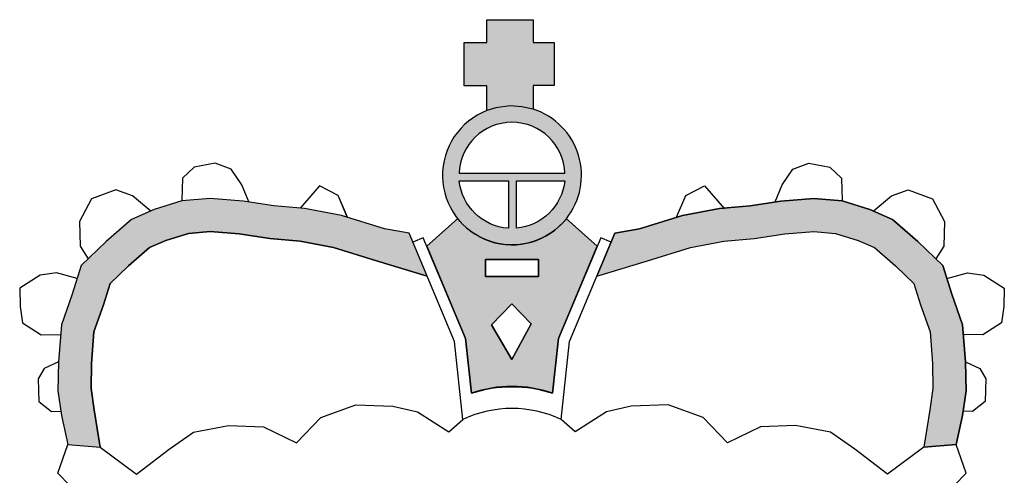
# Model space of a CAD drawing. Extents: x 0 to 182, y 0 to 263.
# Tile 4 of 249: x 66.11 to 79.25, y 129.6 to 135.68. Entities that reach past the tile are written whole.
import ezdxf

# ---------------------------------------------------------------- set-up
doc = ezdxf.new("R2010")
doc.units = 0
doc.header["$LTSCALE"] = 10
doc.layers.get('0').update_dxf_attribs({"linetype": 'CONTINUOUS'})
for name, color, linetype in [('W_013', 8, 'CONTINUOUS'), ('W_GELB', 50, 'CONTINUOUS'), ('W_SCHWARZ', 1, 'CONTINUOUS')]:
    doc.layers.add(name, color=color, linetype=linetype)

# ---------------------------------------------------------------- blocks, each defined once
blk = doc.blocks.new('SZBG_SW2')
at = {"layer": 'W_013'}
h = blk.add_hatch(color=256, dxfattribs=at)
h.paths.add_polyline_path([(0.02215369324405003, 1.427880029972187), (0.02215410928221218, 1.445711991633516), (-0.01423602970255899, 1.445711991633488), (-0.01423826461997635, 1.427879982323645), (-0.03206840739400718, 1.427880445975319), (-0.0320655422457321, 1.393672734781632), (-0.01423721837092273, 1.393672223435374), (-0.01423445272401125, 1.374365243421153), (-0.007155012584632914, 1.376454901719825), (0.004098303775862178, 1.377996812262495), (0.01305375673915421, 1.377330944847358), (0.02215584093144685, 1.375396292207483), (0.0221542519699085, 1.394038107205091), (0.03853009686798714, 1.394037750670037), (0.03853130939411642, 1.427881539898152)])
h.paths.add_polyline_path([(0.02215623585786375, 1.375396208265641), (0.01305375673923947, 1.377330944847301), (0.00409830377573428, 1.377996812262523), (-0.007155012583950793, 1.37645490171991), (-0.01423494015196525, 1.374365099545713, 1.307078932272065), (0.04809037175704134, 1.289405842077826), (0.04809173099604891, 1.289404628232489, 0.5245322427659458)])
h.paths.add_polyline_path([(0.04702787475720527, 1.325056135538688), (-0.03619700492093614, 1.325056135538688, -0.9619200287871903)], flags=16)
h.paths.add_polyline_path([(0.04683343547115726, 1.319109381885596, -0.3605700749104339), (0.008841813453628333, 1.281937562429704), (0.008841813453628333, 1.319109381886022)], flags=16)
h.paths.add_polyline_path([(0.00257089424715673, 1.319109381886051), (0.00257089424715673, 1.281893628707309, -0.3645334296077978), (-0.03600256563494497, 1.319109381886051)], flags=16)
h = blk.add_hatch(color=256, dxfattribs=at)
h.paths.add_polyline_path([(0.3042623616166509, 1.288860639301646), (0.2863237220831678, 1.296573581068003), (0.2645986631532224, 1.303344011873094), (0.2424969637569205, 1.305372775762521), (0.2166761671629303, 1.303225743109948), (0.1925056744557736, 1.299493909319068), (0.1683042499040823, 1.297381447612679), (0.1393174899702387, 1.29193562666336), (0.1055854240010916, 1.281542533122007), (0.08626213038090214, 1.277912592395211), (0.07211702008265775, 1.24425116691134), (0.111814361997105, 1.256338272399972), (0.1455466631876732, 1.266731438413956), (0.1718328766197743, 1.271669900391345), (0.1956136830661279, 1.273745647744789), (0.2197315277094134, 1.277469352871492), (0.2423854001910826, 1.279353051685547), (0.2595015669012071, 1.277781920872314), (0.2773239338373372, 1.272227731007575), (0.2902377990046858, 1.266675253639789), (0.3064758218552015, 1.252393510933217), (0.3210123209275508, 1.23844504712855), (0.3261260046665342, 1.22183833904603), (0.333728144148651, 1.200502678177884), (0.3356255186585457, 1.175631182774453), (0.3360307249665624, 1.155876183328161), (0.3336219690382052, 1.13933358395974), (0.3289550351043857, 1.10993924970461), (0.3543765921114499, 1.111959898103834), (0.3591572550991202, 1.134807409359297), (0.3619902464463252, 1.154263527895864), (0.3615262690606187, 1.176883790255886), (0.3593100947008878, 1.205934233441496), (0.3507328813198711, 1.230006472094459), (0.343807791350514, 1.252495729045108), (0.3240168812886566, 1.271486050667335)])
h.paths.add_polyline_path([(-0.1284866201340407, 1.291935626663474), (-0.1574733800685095, 1.297381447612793), (-0.1816748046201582, 1.299493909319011), (-0.2058452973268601, 1.303225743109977), (-0.2316660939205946, 1.305372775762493), (-0.2537677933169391, 1.303344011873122), (-0.2754928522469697, 1.296573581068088), (-0.2934314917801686, 1.288860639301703), (-0.3131860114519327, 1.271486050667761), (-0.3329769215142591, 1.252495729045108), (-0.3399020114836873, 1.230006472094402), (-0.3484792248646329, 1.20593423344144), (-0.3506953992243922, 1.17688379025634), (-0.3511593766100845, 1.15426352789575), (-0.3483263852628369, 1.134807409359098), (-0.3435457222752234, 1.111959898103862), (-0.318124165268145, 1.10993924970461), (-0.3227910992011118, 1.139333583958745), (-0.3251998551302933, 1.155876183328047), (-0.3247946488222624, 1.175631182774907), (-0.3228972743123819, 1.200502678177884), (-0.3152951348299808, 1.221838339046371), (-0.3101814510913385, 1.23844504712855), (-0.2956449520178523, 1.252393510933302), (-0.2794069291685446, 1.266675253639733), (-0.2664930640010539, 1.272227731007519), (-0.2486706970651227, 1.277781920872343), (-0.2315545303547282, 1.279353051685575), (-0.2089006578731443, 1.277469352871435), (-0.1847828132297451, 1.273745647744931), (-0.1610020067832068, 1.271669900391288), (-0.1347157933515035, 1.266731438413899), (-0.1009834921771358, 1.256338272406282), (-0.06128615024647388, 1.24425116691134), (-0.07543126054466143, 1.277912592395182), (-0.0947545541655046, 1.281542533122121)])
h = blk.add_hatch(color=256, dxfattribs=at)
edge = h.paths.add_edge_path()
edge.add_line((0.07233354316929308, 1.267755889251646), (0.04809037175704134, 1.289405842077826))
edge.add_arc((0.005432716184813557, 1.323408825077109), 0.05455161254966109, 218.5345957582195, 321.44118622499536, ccw=False)
edge.add_line((-0.03723930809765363, 1.289423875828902), (-0.06150267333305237, 1.267755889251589))
edge.add_line((-0.06150267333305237, 1.267755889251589), (-0.03102347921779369, 1.19522389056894))
edge.add_line((-0.03102347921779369, 1.19522389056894), (-0.02637156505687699, 1.152300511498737))
edge.add_arc((0.005415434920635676, 1.056305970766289), 0.1011205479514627, 71.67856744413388, 108.3214325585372, ccw=False)
edge.add_line((0.03720243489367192, 1.152300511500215), (0.04185434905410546, 1.195223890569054))
edge.add_line((0.04185434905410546, 1.195223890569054), (0.07233354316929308, 1.267755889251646))
h.paths.add_polyline_path([(-0.01532691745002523, 1.243956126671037), (-0.01532586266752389, 1.257418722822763), (0.02615673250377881, 1.257418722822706), (0.02615778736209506, 1.243955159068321)], flags=16)
h.paths.add_polyline_path([(0.005415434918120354, 1.222484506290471), (0.0205500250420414, 1.206872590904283), (0.005415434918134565, 1.178818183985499), (-0.01072810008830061, 1.205981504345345)], flags=16)
at = {"layer": 'W_GELB', "flags": 128}
blk.add_lwpolyline([(0.04809037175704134, 1.289405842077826, -0.4818404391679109), (-0.03723930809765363, 1.289423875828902), (-0.06150267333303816, 1.267755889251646), (-0.0310234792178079, 1.195223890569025), (-0.02637156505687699, 1.152300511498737, -0.1612611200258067), (0.03720243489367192, 1.152300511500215), (0.04185434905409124, 1.195223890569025), (0.07233354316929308, 1.267755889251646), (0.04807017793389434, 1.289423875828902)], format="xyb", dxfattribs=at)
at = {"layer": 'W_GELB'}
for points in [[(-0.01532691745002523, 1.243956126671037), (0.02615778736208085, 1.243955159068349), (0.02615673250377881, 1.257418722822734), (-0.0153258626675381, 1.257418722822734)], [(-0.01072810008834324, 1.205981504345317), (0.005415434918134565, 1.17881818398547), (0.02055002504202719, 1.206872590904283), (0.005415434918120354, 1.222484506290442)]]:
    blk.add_lwpolyline(points, close=True, dxfattribs=at)
at = {"layer": 'W_SCHWARZ'}
for p, q in [((-0.1309993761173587, 1.307485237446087), (-0.1457065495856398, 1.315263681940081)), ((-0.124205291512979, 1.291458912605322), (-0.1309993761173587, 1.307485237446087)), ((-0.06150267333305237, 1.267755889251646), (-0.03723930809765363, 1.289423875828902)), ((0.07233354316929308, 1.267755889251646), (0.04807017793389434, 1.289423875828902)), ((-0.03973775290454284, 1.192971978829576), (-0.07543126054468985, 1.277912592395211)), ((0.05056862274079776, 1.192971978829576), (0.08626213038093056, 1.277912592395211)), ((-0.06427325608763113, 1.27434910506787), (-0.07248395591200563, 1.270898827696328)), ((-0.0310234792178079, 1.195223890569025), (-0.06427325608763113, 1.27434910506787)), ((0.07510412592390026, 1.27434910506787), (0.04185434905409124, 1.195223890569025)), ((0.08331482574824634, 1.270898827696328), (0.07510412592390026, 1.27434910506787)), ((-0.03310196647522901, 1.131743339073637), (-0.03973775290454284, 1.192971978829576)), ((-0.02637156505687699, 1.152300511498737), (-0.0310234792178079, 1.195223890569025)), ((0.04185434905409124, 1.195223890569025), (0.03720243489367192, 1.152300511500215)), ((0.04393283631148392, 1.131743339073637), (0.05056862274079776, 1.192971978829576))]:
    blk.add_line(p, q, dxfattribs=at)
blk.add_lwpolyline([(-0.01423445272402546, 1.374365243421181), (-0.01423721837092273, 1.393672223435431), (-0.03206554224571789, 1.39367273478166), (-0.03206840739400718, 1.427880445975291), (-0.01423826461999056, 1.427879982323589), (-0.01423602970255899, 1.445711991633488), (0.02215410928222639, 1.445711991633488), (0.02215369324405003, 1.427880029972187), (0.03853130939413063, 1.427881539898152), (0.03853009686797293, 1.394037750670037), (0.0221542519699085, 1.394038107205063), (0.02215584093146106, 1.375396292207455), (0.01305375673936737, 1.377330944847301), (0.004098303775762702, 1.377996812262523), (0.004098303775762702, 1.377996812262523), (-0.007155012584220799, 1.37645490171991)], close=True, dxfattribs=at)
for points in [[(-0.01423445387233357, 1.374365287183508, 1.307085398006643), (0.04809037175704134, 1.289405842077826, 0.4652759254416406)], [(0.04809070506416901, 1.289403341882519, 0.5245442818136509), (0.02215583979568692, 1.375396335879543, 0.5245442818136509)]]:
    blk.add_lwpolyline(points, format="xyb", dxfattribs=at)
for points in [[(0.04702787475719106, 1.325056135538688, 0.9619200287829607), (-0.03619700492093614, 1.325056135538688)], [(0.00257089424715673, 1.281893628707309, -0.3645334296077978), (-0.03600256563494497, 1.319109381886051), (0.00257089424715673, 1.319109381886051)], [(0.008841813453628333, 1.281937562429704), (0.008841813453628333, 1.319109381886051), (0.04683343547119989, 1.319109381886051, -0.3605700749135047)]]:
    blk.add_lwpolyline(points, format="xyb", close=True, dxfattribs=at)
for points in [[(-0.2012541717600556, 1.302516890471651), (-0.2067882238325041, 1.315859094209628), (-0.2151355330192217, 1.328201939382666), (-0.2276135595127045, 1.332883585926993), (-0.2442205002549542, 1.329903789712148), (-0.2533484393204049, 1.321189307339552), (-0.2537677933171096, 1.303344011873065)], [(0.2120850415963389, 1.302516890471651), (0.2176190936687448, 1.315859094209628), (0.2259664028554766, 1.328201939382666), (0.2384444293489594, 1.332883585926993), (0.2550513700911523, 1.329903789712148), (0.2641793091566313, 1.321189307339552), (0.2645986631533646, 1.303344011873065)], [(-0.2783127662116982, 1.295361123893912), (-0.2926472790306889, 1.307392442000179), (-0.3056732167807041, 1.311975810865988), (-0.3249255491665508, 1.305114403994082), (-0.3342578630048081, 1.287139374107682), (-0.3338593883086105, 1.267750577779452), (-0.3273888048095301, 1.257857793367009)], [(0.2891436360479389, 1.295361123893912), (0.3034781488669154, 1.307392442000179), (0.3165040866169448, 1.311975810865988), (0.3357564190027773, 1.305114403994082), (0.3450887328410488, 1.287139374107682), (0.3446902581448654, 1.267750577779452), (0.3382196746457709, 1.257857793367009)], [(-0.3361140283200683, 1.242307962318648), (-0.3523696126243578, 1.246822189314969), (-0.3652645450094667, 1.244938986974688), (-0.3812253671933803, 1.234913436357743), (-0.3809233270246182, 1.220371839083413), (-0.3790437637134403, 1.207478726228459), (-0.3643001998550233, 1.198082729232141), (-0.3490543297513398, 1.198395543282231)], [(0.3469448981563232, 1.242307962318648), (0.3632004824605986, 1.246822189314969), (0.3760954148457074, 1.244938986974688), (0.3920562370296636, 1.234913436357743), (0.3917541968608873, 1.220371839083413), (0.389874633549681, 1.207478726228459), (0.375131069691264, 1.198082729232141), (0.3598851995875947, 1.198395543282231)], [(-0.350695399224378, 1.176883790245), (-0.361907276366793, 1.171803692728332), (-0.3665888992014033, 1.163624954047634), (-0.3662231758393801, 1.145851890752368), (-0.3563613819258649, 1.137971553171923), (-0.3488095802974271, 1.138125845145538)], [(0.3615262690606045, 1.176883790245), (0.3727381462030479, 1.171803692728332), (0.3774197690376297, 1.163624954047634), (0.3770540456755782, 1.145851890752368), (0.3671922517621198, 1.137971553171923), (0.3596404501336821, 1.138125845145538)], [(-0.2982390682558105, 0.9962528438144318), (-0.3062227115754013, 1.024229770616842), (-0.3330387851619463, 1.07055654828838), (-0.3512085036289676, 1.089579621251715), (-0.3435457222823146, 1.111959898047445)], [(0.3090699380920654, 0.9962528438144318), (0.3170535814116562, 1.024229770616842), (0.3438696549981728, 1.07055654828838), (0.3620393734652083, 1.089579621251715), (0.3543765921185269, 1.111959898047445)]]:
    blk.add_lwpolyline(points, dxfattribs=at)
at = {"layer": 'W_SCHWARZ', "flags": 128}
for points in [[(-0.1237945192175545, 1.290489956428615), (-0.1309993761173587, 1.307485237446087), (-0.1457065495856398, 1.315263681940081), (-0.1610353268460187, 1.297692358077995)], [(0.1346253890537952, 1.290489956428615), (0.1418302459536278, 1.307485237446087), (0.1565374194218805, 1.315263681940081), (0.1723326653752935, 1.297157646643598)], [(-0.06128615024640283, 1.244251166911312), (-0.100983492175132, 1.256338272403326), (-0.134715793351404, 1.266731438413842), (-0.1610020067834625, 1.271669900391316), (-0.1847828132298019, 1.273745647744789), (-0.2089006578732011, 1.277469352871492), (-0.2315545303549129, 1.279353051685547), (-0.2486706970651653, 1.277781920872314), (-0.2664930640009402, 1.272227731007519), (-0.2794069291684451, 1.266675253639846), (-0.2956449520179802, 1.252393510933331), (-0.3101814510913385, 1.23844504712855), (-0.3152951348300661, 1.221838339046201), (-0.3228972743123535, 1.200502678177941), (-0.3247946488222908, 1.175631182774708), (-0.3251998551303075, 1.155876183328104), (-0.3227910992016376, 1.139333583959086), (-0.318124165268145, 1.109939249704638)], [(0.07211702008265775, 1.244251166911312), (0.1118143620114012, 1.256338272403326), (0.1455466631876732, 1.266731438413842), (0.1718328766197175, 1.271669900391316), (0.1956136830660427, 1.273745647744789), (0.2197315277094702, 1.277469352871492), (0.2423854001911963, 1.279353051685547), (0.2595015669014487, 1.277781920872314), (0.2773239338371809, 1.272227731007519), (0.2902377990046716, 1.266675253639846), (0.3064758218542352, 1.252393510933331), (0.321012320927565, 1.23844504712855), (0.326126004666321, 1.221838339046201), (0.3337281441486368, 1.200502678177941), (0.3356255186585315, 1.175631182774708), (0.3360307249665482, 1.155876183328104), (0.333621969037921, 1.139333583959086), (0.3289550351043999, 1.109939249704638)]]:
    blk.add_lwpolyline(points, dxfattribs=at)
for points in [[(-0.03310196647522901, 1.131743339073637), (-0.03973775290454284, 1.192971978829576), (-0.07543126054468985, 1.277912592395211), (-0.09475455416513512, 1.281542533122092), (-0.1284866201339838, 1.291935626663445), (-0.1574733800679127, 1.297381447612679), (-0.1816748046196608, 1.299493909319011), (-0.2058452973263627, 1.303225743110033), (-0.2316660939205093, 1.305372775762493), (-0.2537677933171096, 1.303344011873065), (-0.275492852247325, 1.296573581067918), (-0.293431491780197, 1.288860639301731), (-0.3131860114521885, 1.27148605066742), (-0.3329769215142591, 1.252495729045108), (-0.3399020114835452, 1.230006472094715), (-0.3484792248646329, 1.20593423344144), (-0.350695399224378, 1.176883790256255), (-0.3511593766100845, 1.154263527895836), (-0.3483263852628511, 1.134807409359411), (-0.3435457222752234, 1.111959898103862), (-0.318124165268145, 1.109939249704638), (-0.2893685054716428, 1.088604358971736), (-0.2638442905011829, 1.108431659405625), (-0.244673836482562, 1.121688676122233), (-0.2172827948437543, 1.127003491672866), (-0.189786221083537, 1.125851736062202), (-0.1637125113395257, 1.1133625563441), (-0.1446530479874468, 1.133084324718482), (-0.1173457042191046, 1.143244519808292), (-0.08823521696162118, 1.142121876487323), (-0.06876090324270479, 1.137602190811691), (-0.04424834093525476, 1.121856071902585)], [(-0.1284866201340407, 1.291935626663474), (-0.1574733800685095, 1.297381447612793), (-0.1816748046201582, 1.299493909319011), (-0.2058452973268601, 1.303225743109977), (-0.2316660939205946, 1.305372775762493), (-0.2537677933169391, 1.303344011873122), (-0.2754928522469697, 1.296573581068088), (-0.2934314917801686, 1.288860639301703), (-0.3131860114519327, 1.271486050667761), (-0.3329769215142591, 1.252495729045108), (-0.3399020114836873, 1.230006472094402), (-0.3484792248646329, 1.20593423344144), (-0.3506953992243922, 1.17688379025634), (-0.3511593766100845, 1.15426352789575), (-0.3483263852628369, 1.134807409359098), (-0.3435457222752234, 1.111959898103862), (-0.318124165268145, 1.10993924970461), (-0.3227910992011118, 1.139333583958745), (-0.3251998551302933, 1.155876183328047), (-0.3247946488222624, 1.175631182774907), (-0.3228972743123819, 1.200502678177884), (-0.3152951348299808, 1.221838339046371), (-0.3101814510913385, 1.23844504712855), (-0.2956449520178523, 1.252393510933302), (-0.2794069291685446, 1.266675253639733), (-0.2664930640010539, 1.272227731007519), (-0.2486706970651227, 1.277781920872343), (-0.2315545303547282, 1.279353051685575), (-0.2089006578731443, 1.277469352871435), (-0.1847828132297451, 1.273745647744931), (-0.1610020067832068, 1.271669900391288), (-0.1347157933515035, 1.266731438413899), (-0.1009834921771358, 1.256338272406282), (-0.06128615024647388, 1.24425116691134), (-0.07543126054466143, 1.277912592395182), (-0.0947545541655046, 1.281542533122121)], [(0.04393283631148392, 1.131743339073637), (0.05056862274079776, 1.192971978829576), (0.08626213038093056, 1.277912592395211), (0.1055854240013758, 1.281542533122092), (0.1393174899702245, 1.291935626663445), (0.1683042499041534, 1.297381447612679), (0.1925056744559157, 1.299493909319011), (0.216676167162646, 1.303225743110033), (0.24249696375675, 1.305372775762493), (0.2645986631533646, 1.303344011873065), (0.2863237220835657, 1.296573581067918), (0.3042623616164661, 1.288860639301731), (0.3240168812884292, 1.27148605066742), (0.343807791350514, 1.252495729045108), (0.3507328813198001, 1.230006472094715), (0.3593100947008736, 1.20593423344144), (0.3615262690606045, 1.176883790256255), (0.3619902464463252, 1.154263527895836), (0.3591572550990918, 1.134807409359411), (0.3543765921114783, 1.111959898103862), (0.3289550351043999, 1.109939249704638), (0.3001993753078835, 1.088604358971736), (0.2746751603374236, 1.108431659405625), (0.2555047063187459, 1.121688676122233), (0.2281136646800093, 1.127003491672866), (0.2006170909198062, 1.125851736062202), (0.1745433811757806, 1.1133625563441), (0.1554839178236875, 1.133084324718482), (0.1281765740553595, 1.143244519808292), (0.09906608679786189, 1.142121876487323), (0.07959177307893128, 1.137602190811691), (0.05507921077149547, 1.121856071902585)], [(0.3042623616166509, 1.288860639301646), (0.2863237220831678, 1.296573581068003), (0.2645986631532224, 1.303344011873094), (0.2424969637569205, 1.305372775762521), (0.2166761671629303, 1.303225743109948), (0.1925056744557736, 1.299493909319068), (0.1683042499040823, 1.297381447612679), (0.1393174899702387, 1.29193562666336), (0.1055854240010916, 1.281542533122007), (0.08626213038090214, 1.277912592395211), (0.07211702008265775, 1.24425116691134), (0.111814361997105, 1.256338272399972), (0.1455466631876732, 1.266731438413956), (0.1718328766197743, 1.271669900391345), (0.1956136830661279, 1.273745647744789), (0.2197315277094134, 1.277469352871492), (0.2423854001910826, 1.279353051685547), (0.2595015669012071, 1.277781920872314), (0.2773239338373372, 1.272227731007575), (0.2902377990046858, 1.266675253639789), (0.3064758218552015, 1.252393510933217), (0.3210123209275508, 1.23844504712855), (0.3261260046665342, 1.22183833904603), (0.333728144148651, 1.200502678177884), (0.3356255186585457, 1.175631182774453), (0.3360307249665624, 1.155876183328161), (0.3336219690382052, 1.13933358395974), (0.3289550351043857, 1.10993924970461), (0.3543765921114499, 1.111959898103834), (0.3591572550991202, 1.134807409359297), (0.3619902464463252, 1.154263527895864), (0.3615262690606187, 1.176883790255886), (0.3593100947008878, 1.205934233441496), (0.3507328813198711, 1.230006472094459), (0.343807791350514, 1.252495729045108), (0.3240168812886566, 1.271486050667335)], [(-0.01532691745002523, 1.243956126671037), (-0.01532586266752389, 1.257418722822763), (0.02615673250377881, 1.257418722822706), (0.02615778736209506, 1.243955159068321)], [(0.005415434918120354, 1.222484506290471), (0.0205500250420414, 1.206872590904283), (0.005415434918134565, 1.178818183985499), (-0.01072810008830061, 1.205981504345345)]]:
    blk.add_lwpolyline(points, close=True, dxfattribs=at)
blk.add_lwpolyline([(0.07233354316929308, 1.267755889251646), (0.04809037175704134, 1.289405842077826, -0.4818404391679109), (-0.03723930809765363, 1.289423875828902), (-0.06150267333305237, 1.267755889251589), (-0.03102347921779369, 1.19522389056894), (-0.02637156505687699, 1.152300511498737, -0.1612611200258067), (0.03720243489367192, 1.152300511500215), (0.04185434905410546, 1.195223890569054)], format="xyb", close=True, dxfattribs=at)
at = {"layer": 'W_SCHWARZ'}
for centre, radius, start, end in [((0.005415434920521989, 1.061170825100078), 0.09651441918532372, 70.77068718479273, 109.2293128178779), ((0.005415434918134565, 1.049383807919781), 0.09092129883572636, 64.93573603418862, 115.0642639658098)]:
    blk.add_arc(centre, radius, start, end, dxfattribs=at)

msp = doc.modelspace()

# ---------------------------------------------------------------- block references
at = {"xscale": 17, "yscale": 17, "zscale": 17}
msp.add_blockref('SZBG_SW2', (72.58971067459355, 111.1054759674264), dxfattribs=at)

doc.saveas('drawing.dxf')
